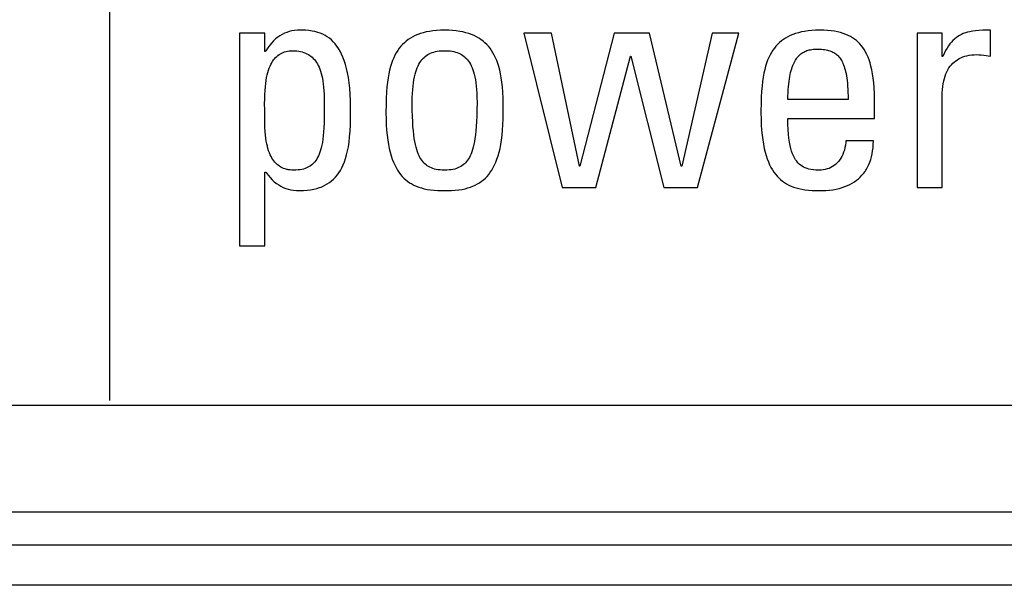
# Model space of a CAD drawing. Header units: millimetres. Extents: x -844 to -217, y -125 to 557.
# Tile 28 of 178: x -603 to -595, y 169 to 173. Entities that reach past the tile are written whole.
import ezdxf

# ---------------------------------------------------------------- set-up
doc = ezdxf.new("R2010")
doc.units = ezdxf.units.MM
doc.header["$LTSCALE"] = 23.1
doc.layers.add('R912005577_AM_0', color=7, linetype='CONTINUOUS')

msp = doc.modelspace()

# ---------------------------------------------------------------- linework, layer by layer
at = {"layer": 'R912005577_AM_0', "color": 7}
for p, q in [((-602.0654, 170.3017), (-602.0654, 180.3809)), ((-600.9036, 173.056), (-601.0917, 173.056)), ((-601.0917, 173.056), (-601.0917, 171.4601)), ((-600.9036, 172.9185), (-600.9036, 173.056)), ((-600.806, 173.0267), (-600.8215, 173.0143)), ((-600.79, 173.0376), (-600.806, 173.0267)), ((-600.7734, 173.0472), (-600.79, 173.0376)), ((-600.7562, 173.0555), (-600.7734, 173.0472)), ((-600.7382, 173.0626), (-600.7562, 173.0555)), ((-600.7194, 173.0684), (-600.7382, 173.0626)), ((-600.6997, 173.073), (-600.7194, 173.0684)), ((-600.6788, 173.0763), (-600.6997, 173.073)), ((-600.6566, 173.0783), (-600.6788, 173.0763)), ((-600.633, 173.079), (-600.6566, 173.0783)), ((-600.6254, 173.079), (-600.633, 173.079)), ((-600.5975, 173.078), (-600.6254, 173.079)), ((-600.572, 173.0759), (-600.5975, 173.078)), ((-600.5484, 173.0726), (-600.572, 173.0759)), ((-600.5264, 173.0682), (-600.5484, 173.0726)), ((-600.5058, 173.0627), (-600.5264, 173.0682)), ((-600.4863, 173.056), (-600.5058, 173.0627)), ((-600.468, 173.0483), (-600.4863, 173.056)), ((-600.4505, 173.0395), (-600.468, 173.0483)), ((-600.434, 173.0295), (-600.4505, 173.0395)), ((-600.4182, 173.0184), (-600.434, 173.0295)), ((-600.4032, 173.0059), (-600.4182, 173.0184)), ((-599.8098, 173.0195), (-599.8259, 173.0089)), ((-599.7926, 173.0292), (-599.8098, 173.0195)), ((-599.7745, 173.0382), (-599.7926, 173.0292)), ((-599.7553, 173.0463), (-599.7745, 173.0382)), ((-599.735, 173.0536), (-599.7553, 173.0463)), ((-599.7134, 173.06), (-599.735, 173.0536)), ((-599.6905, 173.0656), (-599.7134, 173.06)), ((-599.6663, 173.0703), (-599.6905, 173.0656)), ((-599.6405, 173.074), (-599.6663, 173.0703)), ((-599.6131, 173.0768), (-599.6405, 173.074)), ((-599.584, 173.0784), (-599.6131, 173.0768)), ((-599.5531, 173.079), (-599.584, 173.0784)), ((-599.5222, 173.0784), (-599.5531, 173.079)), ((-599.4931, 173.0768), (-599.5222, 173.0784)), ((-599.4657, 173.074), (-599.4931, 173.0768)), ((-599.4399, 173.0703), (-599.4657, 173.074)), ((-599.4156, 173.0656), (-599.4399, 173.0703)), ((-599.3928, 173.06), (-599.4156, 173.0656)), ((-599.3712, 173.0536), (-599.3928, 173.06)), ((-599.3509, 173.0463), (-599.3712, 173.0536)), ((-599.3317, 173.0382), (-599.3509, 173.0463)), ((-599.3135, 173.0292), (-599.3317, 173.0382)), ((-599.2964, 173.0194), (-599.3135, 173.0292)), ((-599.2803, 173.0089), (-599.2964, 173.0194)), ((-598.7506, 173.056), (-598.9593, 173.056)), ((-598.9593, 173.056), (-598.6704, 171.898)), ((-598.542, 172.0586), (-598.7506, 173.056)), ((-598.2806, 173.056), (-598.5374, 172.0586)), ((-598.0146, 173.056), (-598.2806, 173.056)), ((-597.7784, 172.0586), (-598.0146, 173.056)), ((-597.5445, 173.056), (-597.7738, 172.0586)), ((-597.6546, 171.898), (-597.345, 173.056)), ((-597.345, 173.056), (-597.5445, 173.056)), ((-596.9939, 173.02), (-597.01, 173.0096)), ((-596.9768, 173.0297), (-596.9939, 173.02)), ((-596.9587, 173.0386), (-596.9768, 173.0297)), ((-596.9396, 173.0466), (-596.9587, 173.0386)), ((-596.9193, 173.0538), (-596.9396, 173.0466)), ((-596.8978, 173.0602), (-596.9193, 173.0538)), ((-596.875, 173.0658), (-596.8978, 173.0602)), ((-596.8508, 173.0704), (-596.875, 173.0658)), ((-596.8252, 173.0741), (-596.8508, 173.0704)), ((-596.7979, 173.0768), (-596.8252, 173.0741)), ((-596.7689, 173.0785), (-596.7979, 173.0768)), ((-596.7382, 173.079), (-596.7689, 173.0785)), ((-596.7071, 173.0785), (-596.7382, 173.079)), ((-596.6783, 173.0768), (-596.7071, 173.0785)), ((-596.6514, 173.0742), (-596.6783, 173.0768)), ((-596.6264, 173.0706), (-596.6514, 173.0742)), ((-596.6031, 173.0661), (-596.6264, 173.0706)), ((-596.5812, 173.0608), (-596.6031, 173.0661)), ((-596.5608, 173.0547), (-596.5812, 173.0608)), ((-596.5417, 173.0477), (-596.5608, 173.0547)), ((-596.5237, 173.04), (-596.5417, 173.0477)), ((-596.5069, 173.0315), (-596.5237, 173.04)), ((-596.491, 173.0222), (-596.5069, 173.0315)), ((-596.476, 173.012), (-596.491, 173.0222)), ((-595.8188, 173.056), (-596.0068, 173.056)), ((-596.0068, 173.056), (-596.0068, 171.898)), ((-595.8188, 172.8818), (-595.8188, 173.056)), ((-595.7199, 173.0179), (-595.7259, 173.0128)), ((-595.7138, 173.0227), (-595.7199, 173.0179)), ((-595.7013, 173.0316), (-595.7138, 173.0227)), ((-595.6883, 173.0396), (-595.7013, 173.0316)), ((-595.6746, 173.0467), (-595.6883, 173.0396)), ((-595.66, 173.0531), (-595.6746, 173.0467)), ((-595.6445, 173.0587), (-595.66, 173.0531)), ((-595.6278, 173.0636), (-595.6445, 173.0587)), ((-595.6097, 173.0679), (-595.6278, 173.0636)), ((-595.5897, 173.0715), (-595.6097, 173.0679)), ((-595.5675, 173.0744), (-595.5897, 173.0715)), ((-595.5423, 173.0766), (-595.5675, 173.0744)), ((-595.5132, 173.0781), (-595.5423, 173.0766)), ((-595.4781, 173.0789), (-595.5132, 173.0781)), ((-595.4564, 173.079), (-595.4781, 173.0789)), ((-595.4564, 172.884), (-595.4564, 173.079)), ((-600.8804, 172.9474), (-600.8948, 172.9254)), ((-600.866, 172.9671), (-600.8804, 172.9474)), ((-600.8514, 172.9846), (-600.866, 172.9671)), ((-600.8366, 173.0003), (-600.8514, 172.9846)), ((-600.8215, 173.0143), (-600.8366, 173.0003)), ((-600.3888, 172.9922), (-600.4032, 173.0059)), ((-600.3751, 172.9771), (-600.3888, 172.9922)), ((-600.362, 172.9604), (-600.3751, 172.9771)), ((-600.3495, 172.9421), (-600.362, 172.9604)), ((-599.8819, 172.9582), (-599.894, 172.9433)), ((-599.8691, 172.9722), (-599.8819, 172.9582)), ((-599.8555, 172.9853), (-599.8691, 172.9722)), ((-599.8411, 172.9975), (-599.8555, 172.9853)), ((-599.8259, 173.0089), (-599.8411, 172.9975)), ((-599.265, 172.9975), (-599.2803, 173.0089)), ((-599.2507, 172.9853), (-599.265, 172.9975)), ((-599.2371, 172.9722), (-599.2507, 172.9853)), ((-599.2243, 172.9582), (-599.2371, 172.9722)), ((-599.2122, 172.9433), (-599.2243, 172.9582)), ((-597.0781, 172.9447), (-597.0894, 172.9289)), ((-597.066, 172.9594), (-597.0781, 172.9447)), ((-597.0532, 172.9733), (-597.066, 172.9594)), ((-597.0396, 172.9862), (-597.0532, 172.9733)), ((-597.0252, 172.9983), (-597.0396, 172.9862)), ((-597.01, 173.0096), (-597.0252, 172.9983)), ((-596.4689, 173.0066), (-596.476, 173.012)), ((-596.4619, 173.001), (-596.4689, 173.0066)), ((-596.4486, 172.9892), (-596.4619, 173.001)), ((-596.4361, 172.9765), (-596.4486, 172.9892)), ((-596.4243, 172.9628), (-596.4361, 172.9765)), ((-596.4132, 172.9482), (-596.4243, 172.9628)), ((-596.4027, 172.9324), (-596.4132, 172.9482)), ((-595.7818, 172.9444), (-595.7926, 172.9258)), ((-595.771, 172.9611), (-595.7818, 172.9444)), ((-595.7601, 172.9761), (-595.771, 172.9611)), ((-595.749, 172.9896), (-595.7601, 172.9761)), ((-595.7376, 173.0018), (-595.749, 172.9896)), ((-595.7259, 173.0128), (-595.7376, 173.0018)), ((-600.899, 172.9185), (-600.9036, 172.9185)), ((-600.8948, 172.9254), (-600.899, 172.9185)), ((-600.8295, 172.8654), (-600.8215, 172.8743)), ((-600.8215, 172.8743), (-600.8133, 172.8823)), ((-600.8133, 172.8823), (-600.8046, 172.8897)), ((-600.8046, 172.8897), (-600.7956, 172.8963)), ((-600.7956, 172.8963), (-600.7862, 172.9022)), ((-600.7862, 172.9022), (-600.7763, 172.9075)), ((-600.7763, 172.9075), (-600.766, 172.9121)), ((-600.766, 172.9121), (-600.7552, 172.916)), ((-600.7552, 172.916), (-600.7438, 172.9193)), ((-600.7438, 172.9193), (-600.7319, 172.9219)), ((-600.7319, 172.9219), (-600.7195, 172.9238)), ((-600.7195, 172.9238), (-600.7064, 172.9249)), ((-600.7064, 172.9249), (-600.6926, 172.9253)), ((-600.6926, 172.9253), (-600.6768, 172.9249)), ((-600.6768, 172.9249), (-600.6619, 172.9238)), ((-600.6619, 172.9238), (-600.6477, 172.9219)), ((-600.6477, 172.9219), (-600.6342, 172.9193)), ((-600.6342, 172.9193), (-600.6214, 172.9161)), ((-600.6214, 172.9161), (-600.6092, 172.9122)), ((-600.6092, 172.9122), (-600.5976, 172.9077)), ((-600.5976, 172.9077), (-600.5866, 172.9025)), ((-600.5866, 172.9025), (-600.5761, 172.8967)), ((-600.5761, 172.8967), (-600.5661, 172.8903)), ((-600.5661, 172.8903), (-600.5566, 172.8833)), ((-600.5566, 172.8833), (-600.5475, 172.8756)), ((-600.5475, 172.8756), (-600.5389, 172.8672)), ((-600.3376, 172.9222), (-600.3495, 172.9421)), ((-600.3265, 172.9004), (-600.3376, 172.9222)), ((-600.316, 172.8767), (-600.3265, 172.9004)), ((-600.3062, 172.8509), (-600.316, 172.8767)), ((-599.9355, 172.8726), (-599.9442, 172.8517)), ((-599.9261, 172.8921), (-599.9355, 172.8726)), ((-599.9161, 172.9103), (-599.9261, 172.8921)), ((-599.9054, 172.9273), (-599.9161, 172.9103)), ((-599.894, 172.9433), (-599.9054, 172.9273)), ((-599.716, 172.8666), (-599.7076, 172.8751)), ((-599.7076, 172.8751), (-599.6988, 172.8827)), ((-599.6988, 172.8827), (-599.6895, 172.8897)), ((-599.6895, 172.8897), (-599.6798, 172.8961)), ((-599.6798, 172.8961), (-599.6696, 172.9018)), ((-599.6696, 172.9018), (-599.6588, 172.9068)), ((-599.6588, 172.9068), (-599.6475, 172.9113)), ((-599.6475, 172.9113), (-599.6354, 172.9152)), ((-599.6354, 172.9152), (-599.6226, 172.9185)), ((-599.6226, 172.9185), (-599.6088, 172.9211)), ((-599.6088, 172.9211), (-599.5941, 172.9232)), ((-599.5941, 172.9232), (-599.5783, 172.9246)), ((-599.5783, 172.9246), (-599.5611, 172.9252)), ((-599.5611, 172.9252), (-599.5531, 172.9253)), ((-599.5531, 172.9253), (-599.5451, 172.9252)), ((-599.5451, 172.9252), (-599.5279, 172.9246)), ((-599.5279, 172.9246), (-599.5121, 172.9232)), ((-599.5121, 172.9232), (-599.4974, 172.9211)), ((-599.4974, 172.9211), (-599.4837, 172.9185)), ((-599.4837, 172.9185), (-599.4708, 172.9152)), ((-599.4708, 172.9152), (-599.4588, 172.9113)), ((-599.4588, 172.9113), (-599.4474, 172.9069)), ((-599.4474, 172.9069), (-599.4366, 172.9018)), ((-599.4366, 172.9018), (-599.4264, 172.8961)), ((-599.4264, 172.8961), (-599.4167, 172.8898)), ((-599.4167, 172.8898), (-599.4075, 172.8828)), ((-599.4075, 172.8828), (-599.3986, 172.8751)), ((-599.3986, 172.8751), (-599.3902, 172.8666)), ((-599.2008, 172.9273), (-599.2122, 172.9433)), ((-599.1901, 172.9102), (-599.2008, 172.9273)), ((-599.1801, 172.892), (-599.1901, 172.9102)), ((-599.1707, 172.8726), (-599.1801, 172.892)), ((-599.162, 172.8517), (-599.1707, 172.8726)), ((-598.4182, 171.898), (-598.159, 172.884)), ((-598.159, 172.884), (-598.1545, 172.884)), ((-598.1545, 172.884), (-597.9068, 171.898)), ((-597.1196, 172.8748), (-597.1284, 172.8542)), ((-597.1102, 172.894), (-597.1196, 172.8748)), ((-597.1002, 172.912), (-597.1102, 172.894)), ((-597.0894, 172.9289), (-597.1002, 172.912)), ((-596.9146, 172.8621), (-596.909, 172.8699)), ((-596.909, 172.8699), (-596.9062, 172.8736)), ((-596.9062, 172.8736), (-596.9033, 172.8772)), ((-596.9033, 172.8772), (-596.8973, 172.884)), ((-596.8973, 172.884), (-596.8912, 172.8903)), ((-596.8912, 172.8903), (-596.8848, 172.8961)), ((-596.8848, 172.8961), (-596.8783, 172.9015)), ((-596.8783, 172.9015), (-596.8715, 172.9065)), ((-596.8715, 172.9065), (-596.8645, 172.911)), ((-596.8645, 172.911), (-596.8572, 172.9152)), ((-596.8572, 172.9152), (-596.8497, 172.919)), ((-596.8497, 172.919), (-596.8418, 172.9225)), ((-596.8418, 172.9225), (-596.8336, 172.9255)), ((-596.8336, 172.9255), (-596.8251, 172.9282)), ((-596.8251, 172.9282), (-596.8161, 172.9306)), ((-596.8161, 172.9306), (-596.8067, 172.9326)), ((-596.8067, 172.9326), (-596.7968, 172.9342)), ((-596.7968, 172.9342), (-596.7864, 172.9355)), ((-596.7864, 172.9355), (-596.7753, 172.9363)), ((-596.7753, 172.9363), (-596.7634, 172.9368)), ((-596.7634, 172.9368), (-596.7565, 172.9368)), ((-596.7565, 172.9368), (-596.7548, 172.9368)), ((-596.7548, 172.9368), (-596.7393, 172.9366)), ((-596.7393, 172.9366), (-596.7253, 172.936)), ((-596.7253, 172.936), (-596.7127, 172.935)), ((-596.7127, 172.935), (-596.7011, 172.9337)), ((-596.7011, 172.9337), (-596.6904, 172.932)), ((-596.6904, 172.932), (-596.6803, 172.93)), ((-596.6803, 172.93), (-596.6709, 172.9277)), ((-596.6709, 172.9277), (-596.6621, 172.925)), ((-596.6621, 172.925), (-596.6537, 172.9221)), ((-596.6537, 172.9221), (-596.6458, 172.9188)), ((-596.6458, 172.9188), (-596.6382, 172.9152)), ((-596.6382, 172.9152), (-596.631, 172.9112)), ((-596.631, 172.9112), (-596.6241, 172.9069)), ((-596.6241, 172.9069), (-596.6174, 172.9022)), ((-596.6174, 172.9022), (-596.6111, 172.8971)), ((-596.6111, 172.8971), (-596.6049, 172.8916)), ((-596.6049, 172.8916), (-596.599, 172.8856)), ((-596.599, 172.8856), (-596.5933, 172.8792)), ((-596.5933, 172.8792), (-596.5878, 172.8723)), ((-596.5878, 172.8723), (-596.5825, 172.8649)), ((-596.3928, 172.9154), (-596.4027, 172.9324)), ((-596.3836, 172.8971), (-596.3928, 172.9154)), ((-596.375, 172.8774), (-596.3836, 172.8971)), ((-596.367, 172.8562), (-596.375, 172.8774)), ((-595.8142, 172.8818), (-595.8188, 172.8818)), ((-595.8034, 172.9051), (-595.8142, 172.8818)), ((-595.7926, 172.9258), (-595.8034, 172.9051)), ((-595.6918, 172.8655), (-595.6781, 172.8722)), ((-595.6781, 172.8722), (-595.6637, 172.8782)), ((-595.6637, 172.8782), (-595.6562, 172.8808)), ((-595.6562, 172.8808), (-595.6484, 172.8833)), ((-595.6484, 172.8833), (-595.6322, 172.8876)), ((-595.6322, 172.8876), (-595.6151, 172.891)), ((-595.6151, 172.891), (-595.5969, 172.8935)), ((-595.5969, 172.8935), (-595.5777, 172.895)), ((-595.5777, 172.895), (-595.5574, 172.8955)), ((-595.5574, 172.8955), (-595.5425, 172.895)), ((-595.5425, 172.895), (-595.5265, 172.8936)), ((-595.5265, 172.8936), (-595.5069, 172.8909)), ((-595.5069, 172.8909), (-595.4564, 172.884)), ((-600.8698, 172.7937), (-600.8639, 172.8082)), ((-600.8639, 172.8082), (-600.8577, 172.8216)), ((-600.8577, 172.8216), (-600.8512, 172.8339)), ((-600.8512, 172.8339), (-600.8443, 172.8453)), ((-600.8443, 172.8453), (-600.837, 172.8558)), ((-600.837, 172.8558), (-600.8295, 172.8654)), ((-600.5389, 172.8672), (-600.5307, 172.8581)), ((-600.5307, 172.8581), (-600.5228, 172.8483)), ((-600.5228, 172.8483), (-600.5154, 172.8377)), ((-600.5154, 172.8377), (-600.5084, 172.8263)), ((-600.5084, 172.8263), (-600.5017, 172.814)), ((-600.5017, 172.814), (-600.4955, 172.8007)), ((-600.4955, 172.8007), (-600.4896, 172.7865)), ((-600.2972, 172.8229), (-600.3062, 172.8509)), ((-600.2889, 172.7924), (-600.2972, 172.8229)), ((-599.9597, 172.8054), (-599.9664, 172.7796)), ((-599.9523, 172.8294), (-599.9597, 172.8054)), ((-599.9442, 172.8517), (-599.9523, 172.8294)), ((-599.7646, 172.7824), (-599.7588, 172.7976)), ((-599.7588, 172.7976), (-599.7526, 172.8116)), ((-599.7526, 172.8116), (-599.746, 172.8245)), ((-599.746, 172.8245), (-599.7391, 172.8364)), ((-599.7391, 172.8364), (-599.7318, 172.8473)), ((-599.7318, 172.8473), (-599.7241, 172.8574)), ((-599.7241, 172.8574), (-599.7201, 172.8621)), ((-599.7201, 172.8621), (-599.716, 172.8666)), ((-599.3902, 172.8666), (-599.3861, 172.8621)), ((-599.3861, 172.8621), (-599.3822, 172.8574)), ((-599.3822, 172.8574), (-599.3745, 172.8474)), ((-599.3745, 172.8474), (-599.3672, 172.8364)), ((-599.3672, 172.8364), (-599.3602, 172.8245)), ((-599.3602, 172.8245), (-599.3537, 172.8116)), ((-599.3537, 172.8116), (-599.3474, 172.7976)), ((-599.3474, 172.7976), (-599.3416, 172.7824)), ((-599.1539, 172.8294), (-599.162, 172.8517)), ((-599.1465, 172.8054), (-599.1539, 172.8294)), ((-599.1398, 172.7796), (-599.1465, 172.8054)), ((-597.1439, 172.8086), (-597.1507, 172.7832)), ((-597.1365, 172.8322), (-597.1439, 172.8086)), ((-597.1284, 172.8542), (-597.1365, 172.8322)), ((-596.9482, 172.7896), (-596.944, 172.8022)), ((-596.944, 172.8022), (-596.9396, 172.8139)), ((-596.9396, 172.8139), (-596.935, 172.8249)), ((-596.935, 172.8249), (-596.9302, 172.8351)), ((-596.9302, 172.8351), (-596.9252, 172.8447)), ((-596.9252, 172.8447), (-596.92, 172.8537)), ((-596.92, 172.8537), (-596.9146, 172.8621)), ((-596.5825, 172.8649), (-596.5774, 172.8569)), ((-596.5774, 172.8569), (-596.5725, 172.8484)), ((-596.5725, 172.8484), (-596.5677, 172.8392)), ((-596.5677, 172.8392), (-596.5632, 172.8294)), ((-596.5632, 172.8294), (-596.5589, 172.8188)), ((-596.5589, 172.8188), (-596.5547, 172.8074)), ((-596.5547, 172.8074), (-596.5508, 172.7952)), ((-596.3596, 172.8332), (-596.367, 172.8562)), ((-596.3528, 172.8083), (-596.3596, 172.8332)), ((-596.3467, 172.7814), (-596.3528, 172.8083)), ((-595.7673, 172.7954), (-595.7585, 172.808)), ((-595.7585, 172.808), (-595.749, 172.8197)), ((-595.749, 172.8197), (-595.7389, 172.8305)), ((-595.7389, 172.8305), (-595.7281, 172.8404)), ((-595.7281, 172.8404), (-595.7167, 172.8496)), ((-595.7167, 172.8496), (-595.7046, 172.8579)), ((-595.7046, 172.8579), (-595.6918, 172.8655)), ((-600.8928, 172.7019), (-600.8891, 172.7232)), ((-600.8891, 172.7232), (-600.8849, 172.7429)), ((-600.8849, 172.7429), (-600.8803, 172.7612)), ((-600.8803, 172.7612), (-600.8752, 172.7781)), ((-600.8752, 172.7781), (-600.8698, 172.7937)), ((-600.4896, 172.7865), (-600.4842, 172.7712)), ((-600.4842, 172.7712), (-600.4792, 172.7548)), ((-600.4792, 172.7548), (-600.4746, 172.7371)), ((-600.4746, 172.7371), (-600.4705, 172.718)), ((-600.2816, 172.7594), (-600.2889, 172.7924)), ((-600.2751, 172.7236), (-600.2816, 172.7594)), ((-600.2696, 172.6849), (-600.2751, 172.7236)), ((-599.9777, 172.7217), (-599.9823, 172.689)), ((-599.9724, 172.7518), (-599.9777, 172.7217)), ((-599.9664, 172.7796), (-599.9724, 172.7518)), ((-599.7837, 172.7076), (-599.7797, 172.7286)), ((-599.7797, 172.7286), (-599.7751, 172.748)), ((-599.7751, 172.748), (-599.7701, 172.7659)), ((-599.7701, 172.7659), (-599.7646, 172.7824)), ((-599.3416, 172.7824), (-599.3362, 172.7659)), ((-599.3362, 172.7659), (-599.3312, 172.748)), ((-599.3312, 172.748), (-599.3266, 172.7286)), ((-599.3266, 172.7286), (-599.3225, 172.7076)), ((-599.1338, 172.7518), (-599.1398, 172.7796)), ((-599.1284, 172.7217), (-599.1338, 172.7518)), ((-597.1622, 172.7262), (-597.1669, 172.6941)), ((-597.1568, 172.7558), (-597.1622, 172.7262)), ((-597.1507, 172.7832), (-597.1568, 172.7558)), ((-596.9656, 172.7135), (-596.9626, 172.7307)), ((-596.9626, 172.7307), (-596.9594, 172.7469)), ((-596.9594, 172.7469), (-596.9559, 172.762)), ((-596.9559, 172.762), (-596.9522, 172.7763)), ((-596.9522, 172.7763), (-596.9482, 172.7896)), ((-596.5508, 172.7952), (-596.5471, 172.7822)), ((-596.5471, 172.7822), (-596.5436, 172.7681)), ((-596.5436, 172.7681), (-596.5403, 172.7531)), ((-596.5403, 172.7531), (-596.5373, 172.7369)), ((-596.5373, 172.7369), (-596.5346, 172.7196)), ((-596.3413, 172.752), (-596.3467, 172.7814)), ((-596.3365, 172.7201), (-596.3413, 172.752)), ((-595.802, 172.717), (-595.7964, 172.7349)), ((-595.7964, 172.7349), (-595.7901, 172.7516)), ((-595.7901, 172.7516), (-595.7832, 172.7672)), ((-595.7832, 172.7672), (-595.7756, 172.7818)), ((-595.7756, 172.7818), (-595.7673, 172.7954)), ((-600.901, 172.6269), (-600.8988, 172.654)), ((-600.8988, 172.654), (-600.8961, 172.6789)), ((-600.8961, 172.6789), (-600.8928, 172.7019)), ((-600.4705, 172.718), (-600.4669, 172.6975)), ((-600.4669, 172.6975), (-600.4638, 172.6754)), ((-600.4638, 172.6754), (-600.4613, 172.6514)), ((-600.4613, 172.6514), (-600.4592, 172.6252)), ((-600.2652, 172.643), (-600.2696, 172.6849)), ((-599.9861, 172.6533), (-599.9892, 172.614)), ((-599.9823, 172.689), (-599.9861, 172.6533)), ((-599.7928, 172.6336), (-599.7904, 172.6603)), ((-599.7904, 172.6603), (-599.7873, 172.6849)), ((-599.7873, 172.6849), (-599.7837, 172.7076)), ((-599.3225, 172.7076), (-599.3189, 172.6849)), ((-599.3189, 172.6849), (-599.3159, 172.6603)), ((-599.3159, 172.6603), (-599.3134, 172.6336)), ((-599.1238, 172.689), (-599.1284, 172.7217)), ((-599.12, 172.6533), (-599.1238, 172.689)), ((-599.117, 172.6139), (-599.12, 172.6533)), ((-597.1708, 172.659), (-597.1739, 172.6205)), ((-597.1669, 172.6941), (-597.1708, 172.659)), ((-596.9742, 172.6329), (-596.9725, 172.6549)), ((-596.9725, 172.6549), (-596.9705, 172.6756)), ((-596.9705, 172.6756), (-596.9682, 172.6951)), ((-596.9682, 172.6951), (-596.9656, 172.7135)), ((-596.5346, 172.7196), (-596.5322, 172.7011)), ((-596.5322, 172.7011), (-596.5301, 172.6812)), ((-596.5301, 172.6812), (-596.5283, 172.6599)), ((-596.5283, 172.6599), (-596.5268, 172.637)), ((-596.3326, 172.6851), (-596.3365, 172.7201)), ((-596.3294, 172.6468), (-596.3326, 172.6851)), ((-595.8167, 172.633), (-595.8143, 172.656)), ((-595.8143, 172.656), (-595.811, 172.6776)), ((-595.811, 172.6776), (-595.8069, 172.6979)), ((-595.8069, 172.6979), (-595.802, 172.717)), ((-600.9036, 172.5644), (-600.9026, 172.5972)), ((-600.9026, 172.5972), (-600.901, 172.6269)), ((-600.4592, 172.6252), (-600.4577, 172.5964)), ((-600.4577, 172.5964), (-600.4568, 172.5639)), ((-600.2619, 172.5978), (-600.2652, 172.643)), ((-600.2599, 172.5491), (-600.2619, 172.5978)), ((-599.9892, 172.614), (-599.9914, 172.5702)), ((-599.7958, 172.5737), (-599.7947, 172.6048)), ((-599.7947, 172.6048), (-599.7928, 172.6336)), ((-599.3134, 172.6336), (-599.3116, 172.6048)), ((-599.3116, 172.6048), (-599.3105, 172.5737)), ((-599.1148, 172.5702), (-599.117, 172.6139)), ((-597.1763, 172.5778), (-597.1778, 172.5296)), ((-597.1739, 172.6205), (-597.1763, 172.5778)), ((-596.9767, 172.5584), (-596.9763, 172.5847)), ((-596.9763, 172.5847), (-596.9754, 172.6095)), ((-596.9754, 172.6095), (-596.9742, 172.6329)), ((-596.5268, 172.637), (-596.5258, 172.6126)), ((-596.5258, 172.6126), (-596.5251, 172.5864)), ((-596.5251, 172.5864), (-596.5249, 172.5584)), ((-596.3271, 172.6046), (-596.3294, 172.6468)), ((-596.3257, 172.5579), (-596.3271, 172.6046)), ((-595.8188, 172.5829), (-595.8182, 172.6086)), ((-595.8188, 171.898), (-595.8188, 172.5829)), ((-595.8182, 172.6086), (-595.8167, 172.633)), ((-600.904, 172.5272), (-600.9036, 172.5644)), ((-600.9039, 172.4821), (-600.904, 172.5272)), ((-600.4568, 172.5639), (-600.4564, 172.5257)), ((-600.4564, 172.5257), (-600.4564, 172.4965)), ((-600.2592, 172.4965), (-600.2599, 172.5491)), ((-599.9928, 172.5206), (-599.9933, 172.4625)), ((-599.9914, 172.5702), (-599.9928, 172.5206)), ((-599.7962, 172.5401), (-599.7958, 172.5737)), ((-599.7962, 172.533), (-599.7962, 172.5401)), ((-599.7957, 172.4801), (-599.7962, 172.533)), ((-599.3105, 172.5737), (-599.3101, 172.5401)), ((-599.3101, 172.5332), (-599.3105, 172.4803)), ((-599.3101, 172.5401), (-599.3101, 172.5332)), ((-599.1134, 172.5206), (-599.1148, 172.5702)), ((-599.1129, 172.4626), (-599.1134, 172.5206)), ((-597.1778, 172.5296), (-597.1785, 172.4736)), ((-596.5249, 172.5584), (-596.9767, 172.5584)), ((-596.3254, 172.5149), (-596.3257, 172.5579)), ((-596.3254, 172.4163), (-596.3254, 172.5149)), ((-600.9036, 172.4277), (-600.9039, 172.4821)), ((-600.9035, 172.4098), (-600.9036, 172.4277)), ((-600.4569, 172.4268), (-600.4581, 172.3845)), ((-600.4564, 172.4768), (-600.4569, 172.4268)), ((-600.4564, 172.4965), (-600.4564, 172.4768)), ((-600.2596, 172.4235), (-600.2592, 172.4928)), ((-600.2592, 172.4928), (-600.2592, 172.4965)), ((-599.9933, 172.4625), (-599.9933, 172.4598)), ((-599.9933, 172.4598), (-599.9927, 172.4129)), ((-599.7946, 172.4338), (-599.7957, 172.4801)), ((-599.7929, 172.3927), (-599.7946, 172.4338)), ((-599.3116, 172.4339), (-599.3133, 172.3928)), ((-599.3105, 172.4803), (-599.3116, 172.4339)), ((-599.1134, 172.4129), (-599.1129, 172.4598)), ((-599.1129, 172.4598), (-599.1129, 172.4626)), ((-597.1785, 172.4736), (-597.1785, 172.4598)), ((-597.1785, 172.4598), (-597.1779, 172.4131)), ((-600.903, 172.3757), (-600.9035, 172.4098)), ((-600.902, 172.3454), (-600.903, 172.3757)), ((-600.4581, 172.3845), (-600.4597, 172.3477)), ((-600.2632, 172.3204), (-600.2609, 172.3681)), ((-600.2609, 172.3681), (-600.2596, 172.4235)), ((-599.9927, 172.4129), (-599.991, 172.3691)), ((-599.991, 172.3691), (-599.9883, 172.3283)), ((-599.7907, 172.3561), (-599.7929, 172.3927)), ((-599.7879, 172.3232), (-599.7907, 172.3561)), ((-599.3156, 172.3562), (-599.3183, 172.3233)), ((-599.3133, 172.3928), (-599.3156, 172.3562)), ((-599.1178, 172.3283), (-599.1151, 172.3691)), ((-599.1151, 172.3691), (-599.1134, 172.4129)), ((-597.1779, 172.4131), (-597.1763, 172.3696)), ((-597.1763, 172.3696), (-597.1736, 172.329)), ((-596.9767, 172.4163), (-596.3254, 172.4163)), ((-596.9761, 172.3733), (-596.9767, 172.4163)), ((-596.9745, 172.3345), (-596.9761, 172.3733)), ((-600.9003, 172.3179), (-600.902, 172.3454)), ((-600.8981, 172.2924), (-600.9003, 172.3179)), ((-600.8953, 172.2689), (-600.8981, 172.2924)), ((-600.4645, 172.2865), (-600.4676, 172.2606)), ((-600.4619, 172.3153), (-600.4645, 172.2865)), ((-600.4597, 172.3477), (-600.4619, 172.3153)), ((-600.2664, 172.2781), (-600.2632, 172.3204)), ((-599.9883, 172.3283), (-599.9847, 172.2903)), ((-599.9847, 172.2903), (-599.9802, 172.2549)), ((-599.7847, 172.2937), (-599.7879, 172.3232)), ((-599.781, 172.2671), (-599.7847, 172.2937)), ((-599.3216, 172.2938), (-599.3252, 172.2671)), ((-599.3183, 172.3233), (-599.3216, 172.2938)), ((-599.126, 172.255), (-599.1215, 172.2903)), ((-599.1215, 172.2903), (-599.1178, 172.3283)), ((-597.1736, 172.329), (-597.17, 172.2911)), ((-597.17, 172.2911), (-597.1655, 172.2559)), ((-596.972, 172.2996), (-596.9745, 172.3345)), ((-596.9687, 172.2682), (-596.972, 172.2996)), ((-600.892, 172.247), (-600.8953, 172.2689)), ((-600.8882, 172.2267), (-600.892, 172.247)), ((-600.8839, 172.2078), (-600.8882, 172.2267)), ((-600.8792, 172.1902), (-600.8839, 172.2078)), ((-600.475, 172.2162), (-600.4793, 172.1971)), ((-600.4711, 172.2373), (-600.475, 172.2162)), ((-600.4676, 172.2606), (-600.4711, 172.2373)), ((-600.2817, 172.1732), (-600.2757, 172.2051)), ((-600.2757, 172.2051), (-600.2706, 172.2399)), ((-600.2706, 172.2399), (-600.2664, 172.2781)), ((-599.9802, 172.2549), (-599.9748, 172.222)), ((-599.9748, 172.222), (-599.9686, 172.1914)), ((-599.777, 172.2429), (-599.781, 172.2671)), ((-599.7725, 172.221), (-599.777, 172.2429)), ((-599.7677, 172.2011), (-599.7725, 172.221)), ((-599.3337, 172.2211), (-599.3385, 172.2012)), ((-599.3293, 172.243), (-599.3337, 172.2211)), ((-599.3252, 172.2671), (-599.3293, 172.243)), ((-599.1375, 172.1914), (-599.1314, 172.222)), ((-599.1314, 172.222), (-599.126, 172.255)), ((-597.1655, 172.2559), (-597.1602, 172.2231)), ((-597.1602, 172.2231), (-597.1541, 172.1926)), ((-596.9645, 172.2399), (-596.9687, 172.2682)), ((-596.9597, 172.2145), (-596.9645, 172.2399)), ((-596.9543, 172.1916), (-596.9597, 172.2145)), ((-596.5445, 172.2165), (-596.548, 172.1978)), ((-596.542, 172.2358), (-596.5445, 172.2165)), ((-596.541, 172.2489), (-596.542, 172.2358)), ((-596.3346, 172.2489), (-596.541, 172.2489)), ((-596.3373, 172.1973), (-596.3354, 172.2225)), ((-596.3354, 172.2225), (-596.3346, 172.2489)), ((-600.874, 172.1738), (-600.8792, 172.1902)), ((-600.8684, 172.1586), (-600.874, 172.1738)), ((-600.8624, 172.1445), (-600.8684, 172.1586)), ((-600.8561, 172.1315), (-600.8624, 172.1445)), ((-600.8493, 172.1194), (-600.8561, 172.1315)), ((-600.5001, 172.1358), (-600.5062, 172.1236)), ((-600.4944, 172.1491), (-600.5001, 172.1358)), ((-600.489, 172.1637), (-600.4944, 172.1491)), ((-600.4839, 172.1796), (-600.489, 172.1637)), ((-600.4793, 172.1971), (-600.4839, 172.1796)), ((-600.2963, 172.1168), (-600.2886, 172.1439)), ((-600.2886, 172.1439), (-600.2817, 172.1732)), ((-599.9686, 172.1914), (-599.9618, 172.1629)), ((-599.9618, 172.1629), (-599.9542, 172.1365)), ((-599.9542, 172.1365), (-599.946, 172.1119)), ((-599.7625, 172.183), (-599.7677, 172.2011)), ((-599.757, 172.1664), (-599.7625, 172.183)), ((-599.7512, 172.1514), (-599.757, 172.1664)), ((-599.745, 172.1376), (-599.7512, 172.1514)), ((-599.7386, 172.1249), (-599.745, 172.1376)), ((-599.3612, 172.1376), (-599.3677, 172.125)), ((-599.355, 172.1514), (-599.3612, 172.1376)), ((-599.3492, 172.1665), (-599.355, 172.1514)), ((-599.3437, 172.183), (-599.3492, 172.1665)), ((-599.3385, 172.2012), (-599.3437, 172.183)), ((-599.1602, 172.1119), (-599.152, 172.1365)), ((-599.152, 172.1365), (-599.1444, 172.163)), ((-599.1444, 172.163), (-599.1375, 172.1914)), ((-597.1541, 172.1926), (-597.1473, 172.1642)), ((-597.1473, 172.1642), (-597.1398, 172.1378)), ((-597.1398, 172.1378), (-597.1316, 172.1132)), ((-596.9483, 172.171), (-596.9543, 172.1916)), ((-596.9417, 172.1525), (-596.9483, 172.171)), ((-596.9346, 172.1359), (-596.9417, 172.1525)), ((-596.927, 172.1209), (-596.9346, 172.1359)), ((-596.5718, 172.132), (-596.5798, 172.118)), ((-596.5645, 172.147), (-596.5718, 172.132)), ((-596.5581, 172.1631), (-596.5645, 172.147)), ((-596.5526, 172.18), (-596.5581, 172.1631)), ((-596.548, 172.1978), (-596.5526, 172.18)), ((-596.3492, 172.1289), (-596.3442, 172.1506)), ((-596.3442, 172.1506), (-596.3403, 172.1733)), ((-596.3403, 172.1733), (-596.3373, 172.1973)), ((-600.8422, 172.1082), (-600.8493, 172.1194)), ((-600.8348, 172.0978), (-600.8422, 172.1082)), ((-600.827, 172.0883), (-600.8348, 172.0978)), ((-600.8188, 172.0796), (-600.827, 172.0883)), ((-600.8103, 172.0716), (-600.8188, 172.0796)), ((-600.8014, 172.0643), (-600.8103, 172.0716)), ((-600.7921, 172.0577), (-600.8014, 172.0643)), ((-600.7824, 172.0518), (-600.7921, 172.0577)), ((-600.564, 172.0588), (-600.5688, 172.0558)), ((-600.5594, 172.0619), (-600.564, 172.0588)), ((-600.5505, 172.0686), (-600.5594, 172.0619)), ((-600.5421, 172.0759), (-600.5505, 172.0686)), ((-600.5341, 172.0839), (-600.5421, 172.0759)), ((-600.5266, 172.0926), (-600.5341, 172.0839)), ((-600.5194, 172.102), (-600.5266, 172.0926)), ((-600.5126, 172.1123), (-600.5194, 172.102)), ((-600.5062, 172.1236), (-600.5126, 172.1123)), ((-600.3243, 172.0474), (-600.3142, 172.0688)), ((-600.3142, 172.0688), (-600.3049, 172.0919)), ((-600.3049, 172.0919), (-600.2963, 172.1168)), ((-599.946, 172.1119), (-599.9371, 172.089)), ((-599.9371, 172.089), (-599.9277, 172.0678)), ((-599.9277, 172.0678), (-599.9176, 172.0481)), ((-599.7318, 172.1134), (-599.7386, 172.1249)), ((-599.7246, 172.1028), (-599.7318, 172.1134)), ((-599.7171, 172.0931), (-599.7246, 172.1028)), ((-599.7093, 172.0842), (-599.7171, 172.0931)), ((-599.701, 172.0761), (-599.7093, 172.0842)), ((-599.6923, 172.0687), (-599.701, 172.0761)), ((-599.6832, 172.0619), (-599.6923, 172.0687)), ((-599.6735, 172.0558), (-599.6832, 172.0619)), ((-599.4231, 172.0619), (-599.4327, 172.0558)), ((-599.4139, 172.0687), (-599.4231, 172.0619)), ((-599.4052, 172.0761), (-599.4139, 172.0687)), ((-599.3969, 172.0842), (-599.4052, 172.0761)), ((-599.3891, 172.0931), (-599.3969, 172.0842)), ((-599.3816, 172.1028), (-599.3891, 172.0931)), ((-599.3744, 172.1134), (-599.3816, 172.1028)), ((-599.3677, 172.125), (-599.3744, 172.1134)), ((-599.1886, 172.0481), (-599.1785, 172.0678)), ((-599.1785, 172.0678), (-599.169, 172.0891)), ((-599.169, 172.0891), (-599.1602, 172.1119)), ((-598.5374, 172.0586), (-598.542, 172.0586)), ((-597.7738, 172.0586), (-597.7784, 172.0586)), ((-597.1316, 172.1132), (-597.1228, 172.0904)), ((-597.1228, 172.0904), (-597.1135, 172.0692)), ((-597.1135, 172.0692), (-597.1035, 172.0495)), ((-596.9189, 172.1074), (-596.927, 172.1209)), ((-596.9103, 172.0953), (-596.9189, 172.1074)), ((-596.9012, 172.0845), (-596.9103, 172.0953)), ((-596.8915, 172.0748), (-596.9012, 172.0845)), ((-596.8813, 172.0661), (-596.8915, 172.0748)), ((-596.8704, 172.0585), (-596.8813, 172.0661)), ((-596.8588, 172.0517), (-596.8704, 172.0585)), ((-596.63, 172.0633), (-596.6418, 172.0554)), ((-596.6187, 172.0722), (-596.63, 172.0633)), ((-596.608, 172.0821), (-596.6187, 172.0722)), ((-596.5979, 172.093), (-596.608, 172.0821)), ((-596.5885, 172.105), (-596.5979, 172.093)), ((-596.5798, 172.118), (-596.5885, 172.105)), ((-596.3781, 172.0525), (-596.3695, 172.0702)), ((-596.3695, 172.0702), (-596.3618, 172.0888)), ((-596.3618, 172.0888), (-596.3551, 172.1083)), ((-596.3551, 172.1083), (-596.3492, 172.1289)), ((-600.9036, 172.015), (-600.8967, 172.015)), ((-600.9036, 171.4601), (-600.9036, 172.015)), ((-600.8967, 172.015), (-600.8938, 172.011)), ((-600.8938, 172.011), (-600.8786, 171.9909)), ((-600.8786, 171.9909), (-600.8632, 171.9728)), ((-600.7722, 172.0466), (-600.7824, 172.0518)), ((-600.7615, 172.042), (-600.7722, 172.0466)), ((-600.7504, 172.038), (-600.7615, 172.042)), ((-600.7387, 172.0347), (-600.7504, 172.038)), ((-600.7326, 172.0334), (-600.7387, 172.0347)), ((-600.7264, 172.0322), (-600.7326, 172.0334)), ((-600.7135, 172.0303), (-600.7264, 172.0322)), ((-600.7, 172.0291), (-600.7135, 172.0303)), ((-600.6858, 172.0287), (-600.7, 172.0291)), ((-600.669, 172.0291), (-600.6858, 172.0287)), ((-600.6534, 172.0302), (-600.669, 172.0291)), ((-600.6389, 172.032), (-600.6534, 172.0302)), ((-600.6253, 172.0345), (-600.6389, 172.032)), ((-600.6125, 172.0375), (-600.6253, 172.0345)), ((-600.6006, 172.0412), (-600.6125, 172.0375)), ((-600.5894, 172.0455), (-600.6006, 172.0412)), ((-600.5788, 172.0504), (-600.5894, 172.0455)), ((-600.5688, 172.0558), (-600.5788, 172.0504)), ((-600.3725, 171.9766), (-600.3592, 171.9923)), ((-600.3592, 171.9923), (-600.3468, 172.0093)), ((-600.3468, 172.0093), (-600.3352, 172.0276)), ((-600.3352, 172.0276), (-600.3243, 172.0474)), ((-599.9176, 172.0481), (-599.907, 172.0298)), ((-599.907, 172.0298), (-599.8957, 172.0128)), ((-599.8957, 172.0128), (-599.8839, 171.9971)), ((-599.8839, 171.9971), (-599.8715, 171.9825)), ((-599.6633, 172.0504), (-599.6735, 172.0558)), ((-599.6525, 172.0455), (-599.6633, 172.0504)), ((-599.641, 172.0412), (-599.6525, 172.0455)), ((-599.6288, 172.0375), (-599.641, 172.0412)), ((-599.6158, 172.0345), (-599.6288, 172.0375)), ((-599.6018, 172.032), (-599.6158, 172.0345)), ((-599.5868, 172.0302), (-599.6018, 172.032)), ((-599.5706, 172.0291), (-599.5868, 172.0302)), ((-599.5531, 172.0287), (-599.5706, 172.0291)), ((-599.5356, 172.0291), (-599.5531, 172.0287)), ((-599.5194, 172.0302), (-599.5356, 172.0291)), ((-599.5044, 172.032), (-599.5194, 172.0302)), ((-599.4904, 172.0345), (-599.5044, 172.032)), ((-599.4774, 172.0375), (-599.4904, 172.0345)), ((-599.4652, 172.0412), (-599.4774, 172.0375)), ((-599.4537, 172.0455), (-599.4652, 172.0412)), ((-599.4429, 172.0504), (-599.4537, 172.0455)), ((-599.4327, 172.0558), (-599.4429, 172.0504)), ((-599.2346, 171.9825), (-599.2222, 171.9971)), ((-599.2222, 171.9971), (-599.2104, 172.0128)), ((-599.2104, 172.0128), (-599.1992, 172.0298)), ((-599.1992, 172.0298), (-599.1886, 172.0481)), ((-597.1035, 172.0495), (-597.093, 172.0312)), ((-597.093, 172.0312), (-597.0818, 172.0142)), ((-597.0818, 172.0142), (-597.0701, 171.9984)), ((-597.0701, 171.9984), (-597.0578, 171.9838)), ((-597.0578, 171.9838), (-597.045, 171.9703)), ((-596.8463, 172.0459), (-596.8588, 172.0517)), ((-596.833, 172.0409), (-596.8463, 172.0459)), ((-596.8185, 172.0367), (-596.833, 172.0409)), ((-596.8027, 172.0334), (-596.8185, 172.0367)), ((-596.7854, 172.0309), (-596.8027, 172.0334)), ((-596.7662, 172.0293), (-596.7854, 172.0309)), ((-596.7446, 172.0287), (-596.7662, 172.0293)), ((-596.7428, 172.0287), (-596.7446, 172.0287)), ((-596.7263, 172.0293), (-596.7428, 172.0287)), ((-596.7106, 172.031), (-596.7263, 172.0293)), ((-596.6955, 172.0338), (-596.7106, 172.031)), ((-596.6812, 172.0377), (-596.6955, 172.0338)), ((-596.6674, 172.0426), (-596.6812, 172.0377)), ((-596.6543, 172.0485), (-596.6674, 172.0426)), ((-596.6418, 172.0554), (-596.6543, 172.0485)), ((-596.4336, 171.9773), (-596.4208, 171.9907)), ((-596.4208, 171.9907), (-596.4088, 172.0049)), ((-596.4088, 172.0049), (-596.3977, 172.0199)), ((-596.3977, 172.0199), (-596.3925, 172.0277)), ((-596.3925, 172.0277), (-596.3875, 172.0358)), ((-596.3875, 172.0358), (-596.3781, 172.0525)), ((-600.8632, 171.9728), (-600.8476, 171.9567)), ((-600.8476, 171.9567), (-600.8317, 171.9422)), ((-600.8317, 171.9422), (-600.8154, 171.9293)), ((-600.8154, 171.9293), (-600.7988, 171.9179)), ((-600.7988, 171.9179), (-600.7817, 171.908)), ((-600.4711, 171.9064), (-600.4521, 171.9154)), ((-600.4521, 171.9154), (-600.4342, 171.9255)), ((-600.4342, 171.9255), (-600.4173, 171.9366)), ((-600.4173, 171.9366), (-600.4015, 171.9488)), ((-600.4015, 171.9488), (-600.3865, 171.9622)), ((-600.3865, 171.9622), (-600.3725, 171.9766)), ((-599.8715, 171.9825), (-599.8585, 171.969)), ((-599.8585, 171.969), (-599.8449, 171.9566)), ((-599.8449, 171.9566), (-599.8306, 171.9452)), ((-599.8306, 171.9452), (-599.8156, 171.9347)), ((-599.8156, 171.9347), (-599.7998, 171.9251)), ((-599.7998, 171.9251), (-599.7832, 171.9164)), ((-599.7832, 171.9164), (-599.7656, 171.9084)), ((-599.3406, 171.9085), (-599.323, 171.9164)), ((-599.323, 171.9164), (-599.3063, 171.9251)), ((-599.3063, 171.9251), (-599.2906, 171.9347)), ((-599.2906, 171.9347), (-599.2755, 171.9452)), ((-599.2755, 171.9452), (-599.2613, 171.9566)), ((-599.2613, 171.9566), (-599.2476, 171.9691)), ((-599.2476, 171.9691), (-599.2346, 171.9825)), ((-597.045, 171.9703), (-597.0315, 171.9579)), ((-597.0315, 171.9579), (-597.0173, 171.9464)), ((-597.0173, 171.9464), (-597.0025, 171.9359)), ((-597.0025, 171.9359), (-596.9869, 171.9262)), ((-596.9869, 171.9262), (-596.9704, 171.9174)), ((-596.9704, 171.9174), (-596.9531, 171.9094)), ((-596.9531, 171.9094), (-596.9347, 171.9023)), ((-596.5491, 171.9055), (-596.5296, 171.9134)), ((-596.5296, 171.9134), (-596.5111, 171.9221)), ((-596.5111, 171.9221), (-596.4937, 171.9316)), ((-596.4937, 171.9316), (-596.4773, 171.9419)), ((-596.4773, 171.9419), (-596.4618, 171.9529)), ((-596.4618, 171.9529), (-596.4472, 171.9647)), ((-596.4472, 171.9647), (-596.4336, 171.9773)), ((-600.7817, 171.908), (-600.764, 171.8994)), ((-600.764, 171.8994), (-600.7457, 171.892)), ((-600.7457, 171.892), (-600.7267, 171.886)), ((-600.7267, 171.886), (-600.707, 171.8813)), ((-600.707, 171.8813), (-600.6864, 171.8779)), ((-600.6864, 171.8779), (-600.6648, 171.8758)), ((-600.6648, 171.8758), (-600.6422, 171.8751)), ((-600.6422, 171.8751), (-600.613, 171.8758)), ((-600.613, 171.8758), (-600.5855, 171.8779)), ((-600.5855, 171.8779), (-600.5598, 171.8812)), ((-600.5598, 171.8812), (-600.5355, 171.8858)), ((-600.5355, 171.8858), (-600.5127, 171.8915)), ((-600.5127, 171.8915), (-600.4913, 171.8984)), ((-600.4913, 171.8984), (-600.481, 171.9022)), ((-600.481, 171.9022), (-600.4711, 171.9064)), ((-599.7656, 171.9084), (-599.747, 171.9014)), ((-599.747, 171.9014), (-599.7272, 171.8951)), ((-599.7272, 171.8951), (-599.7061, 171.8896)), ((-599.7061, 171.8896), (-599.6835, 171.885)), ((-599.6835, 171.885), (-599.6592, 171.8813)), ((-599.6592, 171.8813), (-599.6329, 171.8783)), ((-599.6329, 171.8783), (-599.6041, 171.8763)), ((-599.6041, 171.8763), (-599.5723, 171.8753)), ((-599.5723, 171.8753), (-599.5531, 171.8751)), ((-599.5531, 171.8751), (-599.5338, 171.8753)), ((-599.5338, 171.8753), (-599.502, 171.8763)), ((-599.502, 171.8763), (-599.4733, 171.8783)), ((-599.4733, 171.8783), (-599.447, 171.8813)), ((-599.447, 171.8813), (-599.4226, 171.885)), ((-599.4226, 171.885), (-599.4001, 171.8897)), ((-599.4001, 171.8897), (-599.379, 171.8951)), ((-599.379, 171.8951), (-599.3592, 171.9014)), ((-599.3592, 171.9014), (-599.3406, 171.9085)), ((-598.6704, 171.898), (-598.4182, 171.898)), ((-597.9068, 171.898), (-597.6546, 171.898)), ((-596.9347, 171.9023), (-596.9152, 171.8959)), ((-596.9152, 171.8959), (-596.8944, 171.8904)), ((-596.8944, 171.8904), (-596.8721, 171.8857)), ((-596.8721, 171.8857), (-596.8482, 171.8818)), ((-596.8482, 171.8818), (-596.8224, 171.8788)), ((-596.8224, 171.8788), (-596.7942, 171.8766)), ((-596.7942, 171.8766), (-596.7631, 171.8754)), ((-596.7631, 171.8754), (-596.7382, 171.8751)), ((-596.7382, 171.8751), (-596.7186, 171.8754)), ((-596.7186, 171.8754), (-596.6906, 171.8767)), ((-596.6906, 171.8767), (-596.6639, 171.8791)), ((-596.6639, 171.8791), (-596.6385, 171.8825)), ((-596.6385, 171.8825), (-596.6143, 171.8869)), ((-596.6143, 171.8869), (-596.5914, 171.8922)), ((-596.5914, 171.8922), (-596.5697, 171.8984)), ((-596.5697, 171.8984), (-596.5491, 171.9055)), ((-596.0068, 171.898), (-595.8188, 171.898)), ((-601.0917, 171.4601), (-600.9036, 171.4601)), ((-550.0219, 170.2623), (-617.8385, 170.2623)), ((-618.6373, 169.4643), (-549.1374, 169.4643)), ((-549.6373, 169.2143), (-618.6373, 169.2143)), ((-549.6373, 168.9143), (-618.6373, 168.9143))]:
    msp.add_line(p, q, dxfattribs=at)

doc.saveas('drawing.dxf')
